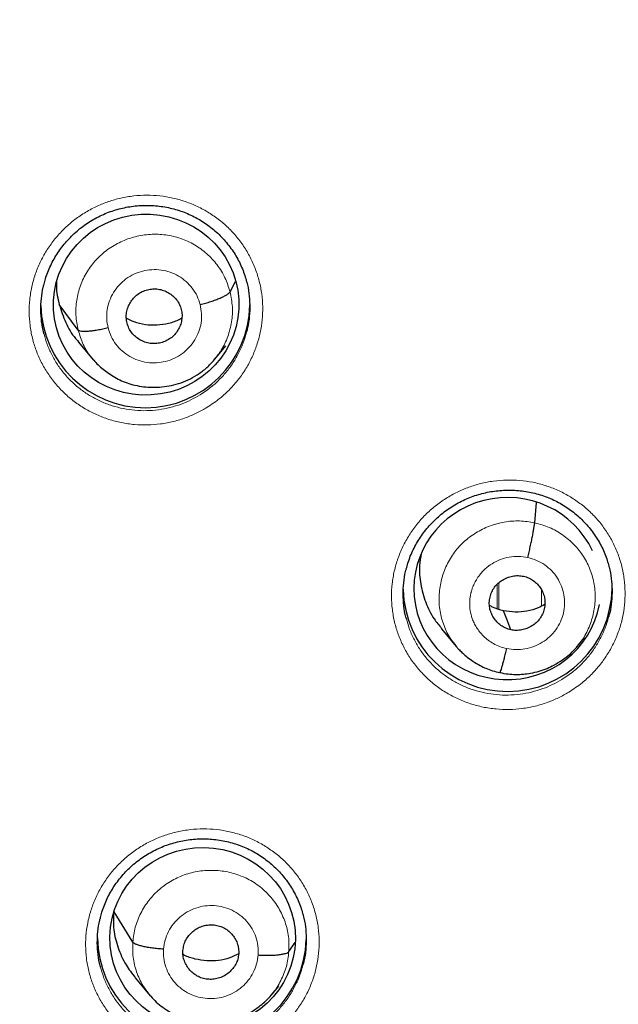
# Model space of a CAD drawing. Header units: millimetres. Extents: x 8 to 1465, y 12 to 1156.
# Tile 68 of 168: x 617 to 626, y 1072 to 1088. Entities that reach past the tile are written whole.
import ezdxf

# ---------------------------------------------------------------- set-up
doc = ezdxf.new("R2010")
doc.units = ezdxf.units.MM

msp = doc.modelspace()

# ---------------------------------------------------------------- linework, layer by layer
at = {"color": 7, "linetype": 'Continuous', "lineweight": 30}
for p, q in [((620.023, 1083.515), (620.114, 1083.685)), ((617.552, 1082.891), (617.244, 1083.307)), ((618.347, 1083.007), (618.347, 1083.007)), ((617.553, 1082.701), (617.8, 1082.406)), ((619.774, 1082.419), (619.953, 1082.636)), ((624.981, 1079.755), (625.011, 1080.089)), ((623.461, 1078.033), (623.707, 1077.738)), ((625.679, 1077.749), (625.788, 1077.883)), ((625.682, 1077.762), (625.675, 1077.753)), ((618.44, 1072.93), (618.136, 1073.421)), ((620.98, 1072.775), (621.081, 1072.925)), ((618.478, 1072.35), (618.724, 1072.055)), ((620.697, 1072.071), (620.814, 1072.212))]:
    msp.add_line(p, q, dxfattribs=at)
at = {"color": 252, "linetype": 'Continuous', "lineweight": 0}
msp.add_line((624.37, 1078.358), (624.37, 1078.755), dxfattribs=at)
at = {"color": 7, "linetype": 'Continuous', "lineweight": 30, "flags": 128}
msp.add_lwpolyline([(624.592, 1078.014), (624.527, 1078.188), (624.475, 1078.324)], dxfattribs=at)
at = {"color": 7, "linetype": 'Continuous', "lineweight": 30}
for centre, start, end in [((618.644, 1083.329), 181.2621, 359.1612), ((624.539, 1078.71), 181.3509, 359.1607), ((619.563, 1073.023), 180.8418, 358.2595)]:
    msp.add_arc(centre, 1.7, start, end, dxfattribs=at)
for centre, major_axis, ratio in [((618.658, 1083.308), (1.506, 0.084), 0.97664), ((619.577, 1072.997), (1.509, -0.024), 0.976184)]:
    msp.add_ellipse(centre, major_axis=major_axis, ratio=ratio, dxfattribs=at)
for start_param, end_param in [(0.400069, 3.203453), (3.203453, 6.08194)]:
    msp.add_ellipse((624.536, 1078.685), major_axis=(1.521, 0.039), ratio=0.974245, start_param=start_param, end_param=end_param, dxfattribs=at)
at = {"color": 252, "linetype": 'Continuous', "lineweight": 0}
for points, knots in [([(586.116, 1123.851), (587.508, 1123.816), (590.291, 1123.746), (594.434, 1123.182), (598.512, 1122.287), (602.492, 1121.035), (606.345, 1119.444), (610.038, 1117.525), (613.545, 1115.292), (616.837, 1112.764), (619.888, 1109.961), (622.675, 1106.903), (625.176, 1103.616), (627.371, 1100.124), (629.243, 1096.456), (630.777, 1092.64), (631.961, 1088.705), (632.789, 1084.683), (633.239, 1080.606), (633.356, 1076.897), (633.16, 1074.567), (633.078, 1073.598)], [0, 0, 0, 0, 0.053445, 0.106889, 0.160334, 0.213779, 0.267223, 0.320668, 0.374113, 0.427557, 0.481002, 0.534447, 0.587891, 0.641336, 0.694781, 0.748225, 0.80167, 0.855115, 0.908559, 0.962004, 1, 1, 1, 1]), ([(619.651, 1081.636), (619.723, 1081.684), (619.854, 1081.772), (620.022, 1081.928), (620.162, 1082.089), (620.284, 1082.264), (620.384, 1082.452), (620.462, 1082.648), (620.518, 1082.852), (620.55, 1083.061), (620.558, 1083.272), (620.542, 1083.482), (620.502, 1083.688), (620.439, 1083.888), (620.354, 1084.081), (620.247, 1084.261), (620.12, 1084.429), (619.974, 1084.582), (619.812, 1084.718), (619.635, 1084.834), (619.446, 1084.931), (619.247, 1085.005), (619.04, 1085.057), (618.829, 1085.087), (618.615, 1085.092), (618.401, 1085.074), (618.195, 1085.033), (617.999, 1084.972), (617.81, 1084.891), (617.627, 1084.787), (617.454, 1084.662), (617.295, 1084.519), (617.154, 1084.359), (617.032, 1084.185), (616.93, 1083.998), (616.85, 1083.802), (616.793, 1083.598), (616.759, 1083.39), (616.75, 1083.179), (616.764, 1082.969), (616.802, 1082.763), (616.864, 1082.562), (616.948, 1082.369), (617.054, 1082.187), (617.18, 1082.018), (617.324, 1081.865), (617.485, 1081.728), (617.661, 1081.61), (617.849, 1081.513), (618.048, 1081.436), (618.254, 1081.383), (618.466, 1081.352), (618.68, 1081.345), (618.893, 1081.362), (619.104, 1081.402), (619.301, 1081.463), (619.485, 1081.54), (619.595, 1081.604), (619.651, 1081.636)], [0, 0, 0, 0, 0.0217752, 0.0396849, 0.0576519, 0.0755615, 0.0934533, 0.1114022, 0.1292939, 0.147162, 0.1650872, 0.1829553, 0.2008046, 0.2187108, 0.2365601, 0.2544035, 0.2723037, 0.2901472, 0.3080003, 0.3259102, 0.3437634, 0.3616374, 0.3795684, 0.3974425, 0.4153397, 0.4332938, 0.451191, 0.4680082, 0.4848254, 0.5027245, 0.5206807, 0.5385798, 0.5564797, 0.5744367, 0.5923365, 0.610221, 0.6281626, 0.646047, 0.6639083, 0.6818266, 0.6996878, 0.7175336, 0.7354363, 0.7532822, 0.771127, 0.7890287, 0.8068736, 0.8247324, 0.842648, 0.8605069, 0.8783884, 0.8963268, 0.9142084, 0.9321116, 0.9500717, 0.9679749, 0.9839875, 1, 1, 1, 1]), ([(617.552, 1082.891), (617.536, 1082.972), (617.504, 1083.133), (617.521, 1083.38), (617.582, 1083.62), (617.689, 1083.844), (617.839, 1084.043), (618.026, 1084.21), (618.242, 1084.336), (618.478, 1084.42), (618.726, 1084.459), (618.977, 1084.45), (619.22, 1084.392), (619.447, 1084.288), (619.649, 1084.142), (619.817, 1083.96), (619.95, 1083.75), (619.998, 1083.593), (620.023, 1083.515)], [0, 0, 0, 0, 0.062591, 0.125095, 0.187627, 0.250136, 0.312637, 0.375086, 0.437502, 0.5, 0.562498, 0.624914, 0.687362, 0.749864, 0.812373, 0.874905, 0.93741, 1, 1, 1, 1]), ([(618.039, 1082.929), (618.029, 1082.978), (618.01, 1083.076), (618.02, 1083.226), (618.056, 1083.371), (618.122, 1083.507), (618.213, 1083.628), (618.326, 1083.729), (618.456, 1083.807), (618.6, 1083.858), (618.75, 1083.881), (618.902, 1083.875), (619.05, 1083.839), (619.188, 1083.776), (619.31, 1083.688), (619.412, 1083.577), (619.491, 1083.45), (619.521, 1083.355), (619.537, 1083.308)], [0, 0, 0, 0, 0.0625025, 0.1250046, 0.187506, 0.2500051, 0.3125055, 0.3750035, 0.4375048, 0.500002, 0.5625018, 0.6250006, 0.6875026, 0.750002, 0.8125035, 0.8750005, 0.937502, 1, 1, 1, 1]), ([(620.023, 1083.515), (620.039, 1083.434), (620.071, 1083.273), (620.054, 1083.026), (619.992, 1082.787), (619.898, 1082.579), (619.806, 1082.466), (619.767, 1082.418)], [0, 0, 0, 0, 0.210837, 0.421384, 0.632023, 0.842587, 1, 1, 1, 1]), ([(619.537, 1083.308), (619.546, 1083.259), (619.565, 1083.161), (619.556, 1083.011), (619.519, 1082.866), (619.453, 1082.73), (619.362, 1082.609), (619.25, 1082.508), (619.119, 1082.43), (618.975, 1082.379), (618.825, 1082.356), (618.673, 1082.362), (618.525, 1082.397), (618.388, 1082.461), (618.265, 1082.549), (618.163, 1082.659), (618.084, 1082.787), (618.054, 1082.882), (618.039, 1082.929)], [0, 0, 0, 0, 0.062502, 0.125004, 0.187505, 0.250006, 0.312505, 0.375006, 0.437504, 0.500003, 0.5625, 0.625, 0.687498, 0.749998, 0.812496, 0.874997, 0.937498, 1, 1, 1, 1]), ([(619.535, 1081.839), (619.486, 1081.811), (619.387, 1081.754), (619.223, 1081.684), (619.046, 1081.629), (618.858, 1081.593), (618.667, 1081.578), (618.475, 1081.584), (618.286, 1081.611), (618.102, 1081.659), (617.924, 1081.727), (617.756, 1081.814), (617.598, 1081.919), (617.454, 1082.042), (617.325, 1082.179), (617.212, 1082.33), (617.118, 1082.493), (617.044, 1082.659), (617.012, 1082.774), (616.996, 1082.828)], [0, 0, 0, 0, 0.053626, 0.107252, 0.16722, 0.227378, 0.287345, 0.34722, 0.407285, 0.467159, 0.526961, 0.586952, 0.646753, 0.706502, 0.76644, 0.826188, 0.885936, 0.945874, 1, 1, 1, 1]), ([(617.791, 1082.421), (617.782, 1082.431), (617.716, 1082.5), (617.627, 1082.657), (617.577, 1082.813), (617.552, 1082.891)], [0, 0, 0, 0, 0.075068, 0.537214, 1, 1, 1, 1]), ([(620.29, 1082.864), (620.28, 1082.825), (620.255, 1082.725), (620.191, 1082.57), (620.102, 1082.402), (619.993, 1082.245), (619.867, 1082.101), (619.717, 1081.961), (619.6, 1081.882), (619.535, 1081.839)], [0, 0, 0, 0, 0.093512, 0.239551, 0.385125, 0.53086, 0.677062, 0.822798, 1, 1, 1, 1]), ([(625.537, 1076.999), (625.61, 1077.047), (625.742, 1077.135), (625.911, 1077.29), (626.052, 1077.45), (626.174, 1077.625), (626.276, 1077.811), (626.356, 1078.007), (626.413, 1078.211), (626.446, 1078.419), (626.455, 1078.629), (626.441, 1078.839), (626.402, 1079.045), (626.34, 1079.245), (626.256, 1079.437), (626.15, 1079.618), (626.025, 1079.787), (625.88, 1079.94), (625.719, 1080.076), (625.543, 1080.193), (625.355, 1080.29), (625.156, 1080.366), (624.95, 1080.419), (624.738, 1080.449), (624.524, 1080.455), (624.31, 1080.438), (624.104, 1080.399), (623.907, 1080.338), (623.717, 1080.258), (623.534, 1080.155), (623.36, 1080.031), (623.2, 1079.889), (623.058, 1079.73), (622.935, 1079.556), (622.831, 1079.37), (622.751, 1079.175), (622.692, 1078.971), (622.657, 1078.764), (622.646, 1078.553), (622.66, 1078.344), (622.696, 1078.137), (622.757, 1077.937), (622.84, 1077.744), (622.944, 1077.562), (623.069, 1077.393), (623.212, 1077.239), (623.372, 1077.101), (623.547, 1076.983), (623.735, 1076.885), (623.933, 1076.807), (624.139, 1076.753), (624.35, 1076.721), (624.564, 1076.713), (624.778, 1076.729), (624.989, 1076.768), (625.187, 1076.828), (625.371, 1076.905), (625.482, 1076.968), (625.537, 1076.999)], [0, 0, 0, 0, 0.021838, 0.0397488, 0.0577169, 0.0756276, 0.0935096, 0.1114489, 0.1293308, 0.1471828, 0.1650917, 0.1829437, 0.2007774, 0.218668, 0.2365017, 0.254337, 0.2722291, 0.2900645, 0.3079204, 0.3258331, 0.3436892, 0.3615758, 0.3795193, 0.397406, 0.41532, 0.4332911, 0.4512051, 0.4680617, 0.4849184, 0.5028119, 0.5207623, 0.5386556, 0.5565502, 0.5745019, 0.5923964, 0.6102685, 0.6281977, 0.6460698, 0.6639142, 0.6818157, 0.6996602, 0.7174921, 0.7353809, 0.753213, 0.7710529, 0.7889497, 0.8067898, 0.8246548, 0.8425766, 0.8604417, 0.8783379, 0.896291, 0.9141872, 0.932107, 0.9500839, 0.9680036, 0.9840018, 1, 1, 1, 1]), ([(623.703, 1077.752), (623.672, 1077.789), (623.589, 1077.888), (623.498, 1078.08), (623.431, 1078.317), (623.417, 1078.563), (623.45, 1078.807), (623.529, 1079.042), (623.652, 1079.258), (623.817, 1079.445), (624.016, 1079.597), (624.241, 1079.708), (624.483, 1079.774), (624.734, 1079.796), (624.899, 1079.769), (624.981, 1079.755)], [0, 0, 0, 0, 0.045821, 0.125353, 0.204815, 0.284235, 0.363762, 0.44329, 0.522714, 0.602178, 0.68171, 0.761251, 0.840821, 0.920358, 1, 1, 1, 1]), ([(624.981, 1079.755), (625.061, 1079.733), (625.222, 1079.689), (625.438, 1079.564), (625.628, 1079.404), (625.781, 1079.21), (625.893, 1078.99), (625.958, 1078.752), (625.973, 1078.506), (625.94, 1078.261), (625.858, 1078.029), (625.771, 1077.859), (625.698, 1077.78), (625.682, 1077.762)], [0, 0, 0, 0, 0.097299, 0.194473, 0.291687, 0.388864, 0.48603, 0.583111, 0.68014, 0.7773, 0.874461, 0.971495, 1, 1, 1, 1]), ([(624.521, 1077.71), (624.483, 1077.719), (624.41, 1077.738), (624.31, 1077.786), (624.222, 1077.844), (624.147, 1077.909), (624.084, 1077.979), (624.033, 1078.051), (623.993, 1078.123), (623.955, 1078.215), (623.928, 1078.323), (623.921, 1078.421), (623.923, 1078.486), (623.926, 1078.524), (623.931, 1078.557), (623.936, 1078.587), (623.942, 1078.612), (623.948, 1078.638), (623.958, 1078.671), (623.976, 1078.719), (624.003, 1078.78), (624.044, 1078.853), (624.087, 1078.912), (624.125, 1078.956), (624.152, 1078.984), (624.181, 1079.012), (624.213, 1079.039), (624.248, 1079.065), (624.314, 1079.109), (624.418, 1079.161), (624.564, 1079.201), (624.717, 1079.216), (624.818, 1079.199), (624.868, 1079.19)], [0, 0, 0, 0, 0.048248, 0.094096, 0.137701, 0.179087, 0.218236, 0.255128, 0.289767, 0.322171, 0.380175, 0.42916, 0.446247, 0.461902, 0.476129, 0.488926, 0.500293, 0.508128, 0.522669, 0.543924, 0.571889, 0.606541, 0.64782, 0.663049, 0.679004, 0.695684, 0.713092, 0.731235, 0.750118, 0.811544, 0.873653, 0.936407, 1, 1, 1, 1]), ([(624.868, 1079.19), (624.917, 1079.177), (625.014, 1079.149), (625.146, 1079.074), (625.26, 1078.977), (625.353, 1078.859), (625.421, 1078.726), (625.461, 1078.582), (625.471, 1078.433), (625.452, 1078.284), (625.403, 1078.142), (625.327, 1078.012), (625.227, 1077.898), (625.106, 1077.806), (624.97, 1077.738), (624.823, 1077.699), (624.671, 1077.686), (624.571, 1077.702), (624.521, 1077.71)], [0, 0, 0, 0, 0.062499, 0.125002, 0.187498, 0.249998, 0.312496, 0.374997, 0.437499, 0.5, 0.562504, 0.625002, 0.687502, 0.750001, 0.812501, 0.874998, 0.937501, 1, 1, 1, 1]), ([(624.398, 1078.781), (624.398, 1078.762), (624.398, 1078.619), (624.398, 1078.475), (624.398, 1078.349)], [0, 0, 0, 0, 0.130349, 1, 1, 1, 1]), ([(625.093, 1078.399), (625.093, 1078.409), (625.093, 1078.496), (625.093, 1078.582), (625.093, 1078.659)], [0, 0, 0, 0, 0.110966, 1, 1, 1, 1]), ([(625.421, 1077.205), (625.372, 1077.176), (625.273, 1077.12), (625.108, 1077.051), (624.931, 1076.997), (624.742, 1076.962), (624.551, 1076.948), (624.359, 1076.955), (624.17, 1076.983), (623.986, 1077.031), (623.809, 1077.1), (623.641, 1077.188), (623.484, 1077.293), (623.341, 1077.416), (623.213, 1077.554), (623.101, 1077.705), (623.009, 1077.868), (622.937, 1078.031), (622.906, 1078.142), (622.892, 1078.193)], [0, 0, 0, 0, 0.053762, 0.107524, 0.167756, 0.228179, 0.28841, 0.348544, 0.408868, 0.469001, 0.529033, 0.589254, 0.649285, 0.709224, 0.769353, 0.829291, 0.889195, 0.94929, 1, 1, 1, 1]), ([(626.185, 1078.233), (626.174, 1078.192), (626.147, 1078.089), (626.081, 1077.932), (625.991, 1077.765), (625.882, 1077.609), (625.755, 1077.465), (625.604, 1077.326), (625.486, 1077.248), (625.421, 1077.205)], [0, 0, 0, 0, 0.099102, 0.244098, 0.388632, 0.533416, 0.678665, 0.823451, 1, 1, 1, 1]), ([(620.57, 1071.332), (620.641, 1071.379), (620.771, 1071.466), (620.939, 1071.621), (621.079, 1071.781), (621.201, 1071.955), (621.301, 1072.142), (621.38, 1072.338), (621.436, 1072.541), (621.468, 1072.749), (621.477, 1072.958), (621.462, 1073.167), (621.422, 1073.373), (621.36, 1073.573), (621.275, 1073.765), (621.168, 1073.945), (621.041, 1074.113), (620.896, 1074.266), (620.734, 1074.401), (620.558, 1074.518), (620.369, 1074.614), (620.17, 1074.689), (619.963, 1074.741), (619.751, 1074.771), (619.537, 1074.776), (619.323, 1074.759), (619.117, 1074.718), (618.92, 1074.657), (618.731, 1074.577), (618.548, 1074.474), (618.375, 1074.349), (618.216, 1074.207), (618.075, 1074.048), (617.952, 1073.874), (617.85, 1073.689), (617.77, 1073.493), (617.713, 1073.29), (617.678, 1073.083), (617.668, 1072.873), (617.682, 1072.664), (617.72, 1072.458), (617.781, 1072.258), (617.865, 1072.066), (617.97, 1071.884), (618.096, 1071.716), (618.24, 1071.562), (618.4, 1071.425), (618.576, 1071.307), (618.764, 1071.21), (618.963, 1071.133), (619.169, 1071.079), (619.381, 1071.049), (619.595, 1071.041), (619.809, 1071.058), (620.02, 1071.097), (620.218, 1071.158), (620.403, 1071.236), (620.514, 1071.3), (620.57, 1071.332)], [0, 0, 0, 0, 0.021475, 0.0393684, 0.057319, 0.0752123, 0.0930822, 0.1110091, 0.1288789, 0.1467292, 0.1646365, 0.1824868, 0.2003301, 0.2182302, 0.2360736, 0.2539254, 0.2718341, 0.2896861, 0.3075584, 0.3254875, 0.3433599, 0.3612555, 0.3792081, 0.3971037, 0.4150153, 0.4329841, 0.4508957, 0.4677363, 0.484577, 0.502456, 0.5203918, 0.5382707, 0.5561505, 0.5740874, 0.591967, 0.6098299, 0.6277498, 0.6456126, 0.6634591, 0.6813625, 0.699209, 0.7170534, 0.7349546, 0.752799, 0.7706563, 0.7885705, 0.8064279, 0.8243076, 0.8422442, 0.860124, 0.8780258, 0.8959846, 0.9138864, 0.9318003, 0.9497713, 0.9676851, 0.9838426, 1, 1, 1, 1]), ([(618.44, 1072.93), (618.45, 1073.011), (618.471, 1073.174), (618.564, 1073.405), (618.697, 1073.614), (618.87, 1073.795), (619.074, 1073.939), (619.304, 1074.041), (619.549, 1074.096), (619.799, 1074.103), (620.047, 1074.065), (620.282, 1073.981), (620.495, 1073.852), (620.677, 1073.685), (620.822, 1073.484), (620.924, 1073.261), (620.985, 1073.021), (620.982, 1072.857), (620.98, 1072.775)], [0, 0, 0, 0, 0.062591, 0.125095, 0.187626, 0.250136, 0.312637, 0.375086, 0.437502, 0.5, 0.562498, 0.624914, 0.687362, 0.749864, 0.812373, 0.874905, 0.93741, 1, 1, 1, 1]), ([(618.94, 1072.815), (618.947, 1072.864), (618.959, 1072.962), (619.015, 1073.102), (619.096, 1073.23), (619.201, 1073.339), (619.325, 1073.426), (619.464, 1073.489), (619.612, 1073.523), (619.764, 1073.528), (619.914, 1073.505), (620.057, 1073.452), (620.186, 1073.374), (620.296, 1073.272), (620.385, 1073.151), (620.446, 1073.015), (620.482, 1072.87), (620.481, 1072.77), (620.48, 1072.721)], [0, 0, 0, 0, 0.062503, 0.125005, 0.187506, 0.250005, 0.312506, 0.375004, 0.437505, 0.500002, 0.562502, 0.625001, 0.687503, 0.750002, 0.812504, 0.875, 0.937502, 1, 1, 1, 1]), ([(618.717, 1072.07), (618.678, 1072.12), (618.588, 1072.235), (618.497, 1072.444), (618.435, 1072.684), (618.439, 1072.848), (618.44, 1072.93)], [0, 0, 0, 0, 0.2047646, 0.4697978, 0.7347157, 1, 1, 1, 1]), ([(620.48, 1072.721), (620.474, 1072.671), (620.461, 1072.573), (620.405, 1072.433), (620.324, 1072.305), (620.22, 1072.196), (620.095, 1072.109), (619.957, 1072.047), (619.808, 1072.012), (619.656, 1072.007), (619.506, 1072.031), (619.364, 1072.083), (619.235, 1072.161), (619.124, 1072.263), (619.036, 1072.384), (618.974, 1072.52), (618.938, 1072.666), (618.939, 1072.765), (618.94, 1072.815)], [0, 0, 0, 0, 0.062498, 0.125, 0.187496, 0.249998, 0.312497, 0.374999, 0.437498, 0.499998, 0.562495, 0.624996, 0.687494, 0.749995, 0.812494, 0.874995, 0.937497, 1, 1, 1, 1]), ([(620.98, 1072.775), (620.97, 1072.693), (620.95, 1072.53), (620.853, 1072.302), (620.77, 1072.151), (620.709, 1072.087), (620.705, 1072.084)], [0, 0, 0, 0, 0.326572, 0.652694, 0.978959, 1, 1, 1, 1]), ([(620.454, 1071.538), (620.405, 1071.51), (620.305, 1071.452), (620.14, 1071.383), (619.962, 1071.328), (619.773, 1071.292), (619.582, 1071.277), (619.391, 1071.284), (619.202, 1071.311), (619.017, 1071.359), (618.839, 1071.427), (618.671, 1071.514), (618.514, 1071.619), (618.37, 1071.742), (618.241, 1071.879), (618.129, 1072.029), (618.035, 1072.192), (617.962, 1072.357), (617.93, 1072.47), (617.915, 1072.523)], [0, 0, 0, 0, 0.054082, 0.108164, 0.168134, 0.228294, 0.288264, 0.348185, 0.408297, 0.468218, 0.528067, 0.588106, 0.647954, 0.707722, 0.76768, 0.827447, 0.887165, 0.947073, 1, 1, 1, 1]), ([(621.209, 1072.559), (621.198, 1072.519), (621.173, 1072.418), (621.108, 1072.263), (621.019, 1072.096), (620.91, 1071.94), (620.784, 1071.797), (620.635, 1071.659), (620.518, 1071.581), (620.454, 1071.538)], [0, 0, 0, 0, 0.0958902, 0.2418847, 0.3874141, 0.5331474, 0.6793474, 0.8250818, 1, 1, 1, 1])]:
    msp.add_open_spline(points, degree=3, knots=knots, dxfattribs=at)
at = {"color": 7, "linetype": 'Continuous', "lineweight": 30}
for points, knots in [([(586.116, 1119.959), (586.224, 1119.958), (586.538, 1119.958), (587.058, 1119.95), (587.677, 1119.934), (588.295, 1119.909), (588.912, 1119.875), (589.53, 1119.833), (590.146, 1119.784), (590.762, 1119.725), (591.377, 1119.659), (591.991, 1119.584), (592.603, 1119.501), (593.215, 1119.41), (593.825, 1119.311), (594.434, 1119.203), (595.041, 1119.088), (595.647, 1118.964), (596.251, 1118.832), (596.853, 1118.692), (597.453, 1118.544), (598.051, 1118.388), (598.646, 1118.223), (599.239, 1118.051), (599.83, 1117.871), (600.418, 1117.683), (601.004, 1117.488), (601.587, 1117.284), (602.167, 1117.072), (602.744, 1116.853), (603.317, 1116.626), (603.888, 1116.392), (604.455, 1116.149), (605.019, 1115.899), (605.579, 1115.642), (606.136, 1115.377), (606.689, 1115.105), (607.238, 1114.825), (607.783, 1114.538), (608.324, 1114.244), (608.861, 1113.942), (609.394, 1113.633), (609.922, 1113.318), (610.446, 1112.995), (610.965, 1112.665), (611.48, 1112.328), (611.99, 1111.984), (612.495, 1111.634), (612.995, 1111.276), (613.49, 1110.912), (613.98, 1110.542), (614.465, 1110.165), (614.944, 1109.781), (615.419, 1109.391), (615.887, 1108.995), (616.35, 1108.592), (616.808, 1108.183), (617.259, 1107.769), (617.705, 1107.348), (618.145, 1106.921), (618.579, 1106.488), (619.007, 1106.05), (619.429, 1105.606), (619.845, 1105.156), (620.254, 1104.701), (620.657, 1104.24), (621.053, 1103.774), (621.443, 1103.302), (621.826, 1102.826), (622.203, 1102.344), (622.573, 1101.857), (622.936, 1101.366), (623.292, 1100.869), (623.641, 1100.368), (623.984, 1099.862), (624.319, 1099.352), (624.647, 1098.837), (624.968, 1098.318), (625.281, 1097.795), (625.587, 1097.267), (625.886, 1096.736), (626.178, 1096.2), (626.461, 1095.66), (626.738, 1095.117), (627.007, 1094.57), (627.268, 1094.02), (627.521, 1093.466), (627.767, 1092.909), (628.005, 1092.348), (628.235, 1091.785), (628.457, 1091.218), (628.671, 1090.649), (628.878, 1090.076), (629.076, 1089.501), (629.267, 1088.923), (629.449, 1088.343), (629.623, 1087.761), (629.789, 1087.176), (629.947, 1086.589), (630.097, 1085.999), (630.238, 1085.408), (630.371, 1084.815), (630.496, 1084.221), (630.613, 1083.624), (630.721, 1083.027), (630.821, 1082.427), (630.913, 1081.827), (630.996, 1081.225), (631.071, 1080.623), (631.137, 1080.019), (631.183, 1079.552), (631.205, 1079.287), (631.21, 1079.223)], [0, 0, 0, 0, 0.00481, 0.013996, 0.023183, 0.03237, 0.041556, 0.050743, 0.05993, 0.069116, 0.078303, 0.087489, 0.096676, 0.105863, 0.115049, 0.124236, 0.133423, 0.142609, 0.151796, 0.160983, 0.17017, 0.179356, 0.188543, 0.19773, 0.206917, 0.216104, 0.22529, 0.234477, 0.243664, 0.252851, 0.262038, 0.271225, 0.280412, 0.289599, 0.298786, 0.307973, 0.31716, 0.326347, 0.335534, 0.344721, 0.353909, 0.363096, 0.372283, 0.38147, 0.390658, 0.399845, 0.409032, 0.41822, 0.427407, 0.436595, 0.445782, 0.45497, 0.464157, 0.473345, 0.482533, 0.49172, 0.500908, 0.510096, 0.519284, 0.528472, 0.537659, 0.546847, 0.556035, 0.565223, 0.574411, 0.583599, 0.592788, 0.601976, 0.611164, 0.620352, 0.62954, 0.638729, 0.647917, 0.657105, 0.666294, 0.675482, 0.684671, 0.693859, 0.703048, 0.712237, 0.721425, 0.730614, 0.739803, 0.748991, 0.75818, 0.767369, 0.776558, 0.785747, 0.794936, 0.804125, 0.813314, 0.822503, 0.831692, 0.840881, 0.85007, 0.859259, 0.868448, 0.877637, 0.886827, 0.896016, 0.905205, 0.914394, 0.923584, 0.932773, 0.941962, 0.951152, 0.960341, 0.96953, 0.97872, 0.987909, 0.997098, 1, 1, 1, 1]), ([(616.996, 1083.642), (617.004, 1083.67), (617.02, 1083.736), (617.056, 1083.838), (617.103, 1083.946), (617.157, 1084.05), (617.218, 1084.15), (617.287, 1084.246), (617.362, 1084.338), (617.444, 1084.425), (617.533, 1084.507), (617.627, 1084.582), (617.726, 1084.651), (617.829, 1084.712), (617.936, 1084.766), (618.046, 1084.813), (618.159, 1084.851), (618.274, 1084.881), (618.391, 1084.903), (618.51, 1084.918), (618.63, 1084.924), (618.75, 1084.922), (618.871, 1084.912), (618.99, 1084.894), (619.107, 1084.867), (619.221, 1084.832), (619.332, 1084.79), (619.439, 1084.74), (619.541, 1084.683), (619.639, 1084.619), (619.733, 1084.548), (619.823, 1084.47), (619.907, 1084.386), (619.985, 1084.295), (620.056, 1084.2), (620.12, 1084.1), (620.176, 1083.997), (620.224, 1083.891), (620.263, 1083.786), (620.282, 1083.715), (620.291, 1083.681)], [0, 0, 0, 0, 0.019615, 0.0462199, 0.0726326, 0.0988119, 0.1250684, 0.151496, 0.1780757, 0.2047775, 0.2315622, 0.2583847, 0.2851832, 0.311911, 0.3385307, 0.3650152, 0.3913152, 0.4175449, 0.4439576, 0.4705348, 0.4972421, 0.5240371, 0.5508729, 0.5776882, 0.6044375, 0.6310868, 0.657614, 0.6839543, 0.7101046, 0.736417, 0.7629489, 0.7896599, 0.8164973, 0.8433992, 0.870287, 0.8970829, 0.923727, 0.9501705, 0.9763691, 1, 1, 1, 1]), ([(616.996, 1082.828), (616.994, 1082.834), (616.974, 1082.899), (616.955, 1083.03), (616.94, 1083.217), (616.95, 1083.405), (616.969, 1083.548), (616.992, 1083.626), (616.997, 1083.643)], [0, 0, 0, 0, 0.021434, 0.249448, 0.478191, 0.706206, 0.934533, 1, 1, 1, 1]), ([(617.201, 1083.677), (617.2, 1083.655), (617.191, 1083.53), (617.22, 1083.407), (617.244, 1083.307)], [0, 0, 0, 0, 0.1797576, 1, 1, 1, 1]), ([(618.347, 1083.007), (618.341, 1083.036), (618.33, 1083.093), (618.337, 1083.181), (618.36, 1083.266), (618.399, 1083.346), (618.451, 1083.417), (618.517, 1083.477), (618.593, 1083.523), (618.677, 1083.553), (618.765, 1083.566), (618.854, 1083.563), (618.941, 1083.541), (619.021, 1083.503), (619.093, 1083.451), (619.154, 1083.387), (619.202, 1083.313), (619.22, 1083.258), (619.229, 1083.23)], [0, 0, 0, 0, 0.062616, 0.12509, 0.187744, 0.250477, 0.313046, 0.375341, 0.437603, 0.499999, 0.562394, 0.624657, 0.686952, 0.749521, 0.812255, 0.874909, 0.937384, 1, 1, 1, 1]), ([(620.291, 1083.683), (620.292, 1083.68), (620.312, 1083.618), (620.331, 1083.491), (620.348, 1083.304), (620.339, 1083.115), (620.32, 1082.968), (620.296, 1082.886), (620.29, 1082.864)], [0, 0, 0, 0, 0.0102571, 0.2370044, 0.4639964, 0.6917147, 0.9187076, 1, 1, 1, 1]), ([(619.537, 1083.308), (619.566, 1083.315), (619.625, 1083.331), (619.711, 1083.358), (619.791, 1083.385), (619.863, 1083.414), (619.924, 1083.442), (619.972, 1083.469), (620.007, 1083.494), (620.018, 1083.508), (620.023, 1083.515)], [0, 0, 0, 0, 0.123769, 0.248401, 0.373757, 0.499407, 0.625025, 0.750527, 0.875617, 1, 1, 1, 1]), ([(617.244, 1083.307), (617.275, 1083.209), (617.338, 1083.015), (617.453, 1082.813), (617.541, 1082.722), (617.557, 1082.704)], [0, 0, 0, 0, 0.448554, 0.896489, 1, 1, 1, 1]), ([(619.238, 1083.087), (619.226, 1083.08), (619.16, 1083.039), (619.023, 1082.998), (618.835, 1082.966), (618.644, 1082.975), (618.474, 1083.015), (618.376, 1083.065), (618.335, 1083.086)], [0, 0, 0, 0, 0.044097, 0.245956, 0.447817, 0.649248, 0.850786, 1, 1, 1, 1]), ([(619.229, 1083.23), (619.234, 1083.201), (619.245, 1083.144), (619.238, 1083.055), (619.215, 1082.97), (619.177, 1082.891), (619.124, 1082.819), (619.058, 1082.759), (618.982, 1082.714), (618.898, 1082.684), (618.81, 1082.671), (618.721, 1082.674), (618.634, 1082.696), (618.554, 1082.734), (618.482, 1082.785), (618.421, 1082.849), (618.373, 1082.923), (618.355, 1082.979), (618.347, 1083.007)], [0, 0, 0, 0, 0.062616, 0.12509, 0.187745, 0.250479, 0.313047, 0.375343, 0.437604, 0.5, 0.562395, 0.624658, 0.686954, 0.749522, 0.812255, 0.87491, 0.937384, 1, 1, 1, 1]), ([(618.039, 1082.929), (618.009, 1082.922), (617.95, 1082.908), (617.865, 1082.891), (617.784, 1082.879), (617.712, 1082.871), (617.651, 1082.868), (617.603, 1082.871), (617.568, 1082.878), (617.557, 1082.887), (617.552, 1082.891)], [0, 0, 0, 0, 0.126275, 0.251704, 0.376546, 0.500865, 0.624925, 0.749291, 0.874254, 1, 1, 1, 1]), ([(617.789, 1082.42), (617.811, 1082.395), (617.855, 1082.345), (617.936, 1082.273), (618.024, 1082.204), (618.12, 1082.139), (618.228, 1082.08), (618.347, 1082.031), (618.477, 1081.993), (618.616, 1081.969), (618.763, 1081.959), (618.916, 1081.965), (619.072, 1081.99), (619.227, 1082.034), (619.38, 1082.098), (619.526, 1082.186), (619.664, 1082.294), (619.742, 1082.383), (619.781, 1082.428)], [0, 0, 0, 0, 0.046541, 0.093356, 0.141979, 0.193502, 0.247601, 0.304284, 0.363637, 0.425714, 0.490512, 0.557845, 0.626882, 0.697565, 0.77005, 0.844568, 0.921229, 1, 1, 1, 1]), ([(622.891, 1079.005), (622.899, 1079.037), (622.918, 1079.106), (622.955, 1079.211), (623.002, 1079.318), (623.057, 1079.422), (623.119, 1079.522), (623.188, 1079.617), (623.264, 1079.709), (623.347, 1079.795), (623.436, 1079.876), (623.53, 1079.951), (623.63, 1080.019), (623.733, 1080.08), (623.841, 1080.134), (623.951, 1080.18), (624.064, 1080.217), (624.179, 1080.247), (624.296, 1080.269), (624.415, 1080.283), (624.535, 1080.289), (624.655, 1080.287), (624.776, 1080.276), (624.894, 1080.257), (625.011, 1080.23), (625.125, 1080.195), (625.236, 1080.152), (625.343, 1080.102), (625.445, 1080.045), (625.542, 1079.981), (625.636, 1079.909), (625.725, 1079.831), (625.808, 1079.746), (625.886, 1079.656), (625.956, 1079.561), (626.02, 1079.461), (626.075, 1079.358), (626.123, 1079.251), (626.16, 1079.149), (626.178, 1079.081), (626.186, 1079.051)], [0, 0, 0, 0, 0.021938, 0.048521, 0.074911, 0.101065, 0.127298, 0.153702, 0.180259, 0.206939, 0.233704, 0.260509, 0.287293, 0.314009, 0.340618, 0.367093, 0.393387, 0.419614, 0.446025, 0.4726, 0.499305, 0.5261, 0.552937, 0.579756, 0.606512, 0.63317, 0.65971, 0.686065, 0.712226, 0.738547, 0.765087, 0.791803, 0.818645, 0.84555, 0.872439, 0.899235, 0.92588, 0.952325, 0.978524, 1, 1, 1, 1]), ([(624.868, 1079.19), (624.875, 1079.219), (624.889, 1079.278), (624.909, 1079.368), (624.927, 1079.455), (624.944, 1079.536), (624.958, 1079.61), (624.969, 1079.672), (624.977, 1079.723), (624.98, 1079.745), (624.981, 1079.755)], [0, 0, 0, 0, 0.1239416, 0.2486738, 0.374001, 0.4994947, 0.6249162, 0.7503199, 0.8754607, 1, 1, 1, 1]), ([(623.134, 1079.255), (623.123, 1079.191), (623.095, 1079.026), (623.117, 1078.756), (623.198, 1078.46), (623.316, 1078.215), (623.424, 1078.087), (623.466, 1078.037)], [0, 0, 0, 0, 0.148193, 0.382491, 0.616916, 0.851547, 1, 1, 1, 1]), ([(622.892, 1078.193), (622.889, 1078.202), (622.868, 1078.271), (622.849, 1078.404), (622.835, 1078.592), (622.846, 1078.779), (622.866, 1078.918), (622.888, 1078.993), (622.892, 1079.007)], [0, 0, 0, 0, 0.0349244, 0.262626, 0.4910555, 0.7187573, 0.946823, 1, 1, 1, 1]), ([(626.186, 1079.053), (626.188, 1079.047), (626.208, 1078.981), (626.228, 1078.851), (626.243, 1078.664), (626.233, 1078.476), (626.214, 1078.332), (626.19, 1078.252), (626.185, 1078.233)], [0, 0, 0, 0, 0.02302, 0.249098, 0.475404, 0.702435, 0.928741, 1, 1, 1, 1]), ([(624.592, 1078.014), (624.564, 1078.022), (624.507, 1078.038), (624.43, 1078.084), (624.364, 1078.142), (624.309, 1078.211), (624.269, 1078.289), (624.245, 1078.373), (624.239, 1078.46), (624.25, 1078.547), (624.279, 1078.631), (624.323, 1078.707), (624.382, 1078.773), (624.454, 1078.826), (624.534, 1078.866), (624.62, 1078.891), (624.709, 1078.9), (624.768, 1078.89), (624.797, 1078.886)], [0, 0, 0, 0, 0.062616, 0.125104, 0.18777, 0.250506, 0.313067, 0.375349, 0.4376, 0.49999, 0.562384, 0.624642, 0.686929, 0.749492, 0.812228, 0.874893, 0.937381, 1, 1, 1, 1]), ([(624.797, 1078.886), (624.825, 1078.878), (624.883, 1078.862), (624.959, 1078.816), (625.026, 1078.758), (625.08, 1078.689), (625.12, 1078.611), (625.145, 1078.527), (625.15, 1078.439), (625.139, 1078.353), (625.111, 1078.269), (625.066, 1078.193), (625.007, 1078.127), (624.936, 1078.074), (624.856, 1078.034), (624.77, 1078.009), (624.68, 1078), (624.622, 1078.009), (624.592, 1078.014)], [0, 0, 0, 0, 0.0626166, 0.1251039, 0.18777, 0.2505064, 0.3130675, 0.375349, 0.4376003, 0.4999909, 0.5623844, 0.6246422, 0.686929, 0.7494923, 0.8122284, 0.8748938, 0.9373816, 1, 1, 1, 1]), ([(625.146, 1078.425), (625.11, 1078.406), (625.019, 1078.357), (624.855, 1078.314), (624.664, 1078.293), (624.538, 1078.314), (624.475, 1078.324)], [0, 0, 0, 0, 0.173987, 0.449653, 0.724539, 1, 1, 1, 1]), ([(624.475, 1078.324), (624.413, 1078.339), (624.332, 1078.359), (624.261, 1078.402), (624.245, 1078.412)], [0, 0, 0, 0, 0.768039, 1, 1, 1, 1]), ([(623.698, 1077.75), (623.701, 1077.746), (623.709, 1077.736), (623.729, 1077.714), (623.763, 1077.678), (623.814, 1077.628), (623.886, 1077.565), (623.981, 1077.496), (624.083, 1077.435), (624.19, 1077.384), (624.297, 1077.345), (624.374, 1077.327), (624.414, 1077.317)], [0, 0, 0, 0, 0.019071, 0.056644, 0.106692, 0.194089, 0.305759, 0.441959, 0.6028, 0.723853, 0.856129, 1, 1, 1, 1]), ([(624.414, 1077.318), (624.458, 1077.309), (624.544, 1077.292), (624.673, 1077.285), (624.795, 1077.29), (624.922, 1077.307), (625.051, 1077.338), (625.178, 1077.383), (625.306, 1077.443), (625.429, 1077.517), (625.539, 1077.604), (625.624, 1077.685), (625.669, 1077.737), (625.688, 1077.761)], [0, 0, 0, 0, 0.095236, 0.185785, 0.271904, 0.353702, 0.456072, 0.55081, 0.637883, 0.754061, 0.853058, 0.934981, 1, 1, 1, 1]), ([(624.521, 1077.71), (624.514, 1077.681), (624.5, 1077.623), (624.481, 1077.545), (624.462, 1077.475), (624.446, 1077.415), (624.432, 1077.367), (624.421, 1077.333), (624.416, 1077.323), (624.414, 1077.319)], [0, 0, 0, 0, 0.147178, 0.293122, 0.438906, 0.584791, 0.730623, 0.876239, 1, 1, 1, 1]), ([(617.915, 1073.333), (617.922, 1073.362), (617.939, 1073.429), (617.976, 1073.531), (618.022, 1073.639), (618.076, 1073.742), (618.138, 1073.842), (618.206, 1073.938), (618.282, 1074.029), (618.365, 1074.116), (618.453, 1074.197), (618.547, 1074.272), (618.646, 1074.34), (618.75, 1074.401), (618.857, 1074.455), (618.967, 1074.501), (619.08, 1074.539), (619.194, 1074.569), (619.311, 1074.591), (619.43, 1074.606), (619.55, 1074.612), (619.671, 1074.61), (619.791, 1074.6), (619.91, 1074.581), (620.027, 1074.554), (620.141, 1074.52), (620.252, 1074.478), (620.359, 1074.428), (620.461, 1074.371), (620.559, 1074.307), (620.653, 1074.236), (620.743, 1074.158), (620.826, 1074.074), (620.904, 1073.984), (620.975, 1073.889), (621.039, 1073.79), (621.095, 1073.687), (621.143, 1073.581), (621.182, 1073.476), (621.201, 1073.406), (621.21, 1073.373)], [0, 0, 0, 0, 0.020282, 0.04687, 0.073262, 0.099416, 0.125644, 0.152044, 0.178597, 0.205273, 0.232032, 0.258829, 0.285601, 0.312302, 0.338893, 0.365348, 0.391619, 0.417825, 0.444216, 0.470772, 0.49746, 0.524238, 0.55106, 0.577866, 0.60461, 0.631259, 0.657789, 0.684138, 0.710297, 0.736618, 0.763156, 0.789873, 0.816717, 0.843625, 0.87052, 0.897326, 0.923982, 0.95044, 0.976655, 1, 1, 1, 1]), ([(617.915, 1072.523), (617.913, 1072.53), (617.892, 1072.596), (617.873, 1072.727), (617.859, 1072.914), (617.869, 1073.101), (617.888, 1073.242), (617.911, 1073.318), (617.916, 1073.334)], [0, 0, 0, 0, 0.0259315, 0.253975, 0.4827459, 0.7107888, 0.9390418, 1, 1, 1, 1]), ([(618.125, 1073.386), (618.124, 1073.302), (618.121, 1073.116), (618.194, 1072.836), (618.311, 1072.569), (618.428, 1072.42), (618.481, 1072.352)], [0, 0, 0, 0, 0.222997, 0.496529, 0.77018, 1, 1, 1, 1]), ([(621.21, 1073.375), (621.211, 1073.371), (621.231, 1073.308), (621.251, 1073.18), (621.266, 1072.994), (621.257, 1072.807), (621.238, 1072.661), (621.215, 1072.58), (621.209, 1072.559)], [0, 0, 0, 0, 0.014588, 0.241336, 0.468164, 0.695716, 0.922544, 1, 1, 1, 1]), ([(619.257, 1072.795), (619.26, 1072.824), (619.268, 1072.882), (619.302, 1072.964), (619.351, 1073.038), (619.413, 1073.102), (619.485, 1073.154), (619.566, 1073.191), (619.653, 1073.211), (619.742, 1073.214), (619.83, 1073.2), (619.913, 1073.17), (619.988, 1073.123), (620.053, 1073.063), (620.105, 1072.992), (620.142, 1072.913), (620.165, 1072.827), (620.164, 1072.769), (620.164, 1072.74)], [0, 0, 0, 0, 0.062616, 0.12509, 0.187744, 0.250477, 0.313046, 0.375342, 0.437604, 0.499999, 0.562395, 0.624657, 0.686953, 0.749522, 0.812255, 0.87491, 0.937384, 1, 1, 1, 1]), ([(618.94, 1072.815), (618.91, 1072.817), (618.849, 1072.821), (618.761, 1072.831), (618.679, 1072.844), (618.605, 1072.859), (618.542, 1072.875), (618.492, 1072.893), (618.456, 1072.912), (618.445, 1072.924), (618.44, 1072.93)], [0, 0, 0, 0, 0.126271, 0.251701, 0.376545, 0.500865, 0.624926, 0.749293, 0.874257, 1, 1, 1, 1]), ([(620.164, 1072.74), (620.16, 1072.711), (620.152, 1072.653), (620.118, 1072.571), (620.069, 1072.497), (620.008, 1072.433), (619.935, 1072.381), (619.854, 1072.344), (619.767, 1072.324), (619.678, 1072.321), (619.59, 1072.335), (619.507, 1072.365), (619.432, 1072.412), (619.368, 1072.472), (619.316, 1072.543), (619.278, 1072.622), (619.255, 1072.708), (619.256, 1072.766), (619.257, 1072.795)], [0, 0, 0, 0, 0.062616, 0.12509, 0.187745, 0.250478, 0.313047, 0.375343, 0.437605, 0.5, 0.562396, 0.624658, 0.686954, 0.749523, 0.812256, 0.87491, 0.937384, 1, 1, 1, 1]), ([(620.164, 1072.741), (620.116, 1072.717), (620.011, 1072.664), (619.833, 1072.626), (619.642, 1072.618), (619.455, 1072.651), (619.324, 1072.69), (619.265, 1072.727), (619.259, 1072.731)], [0, 0, 0, 0, 0.170524, 0.371755, 0.573417, 0.775081, 0.976314, 1, 1, 1, 1]), ([(620.48, 1072.721), (620.511, 1072.719), (620.572, 1072.716), (620.66, 1072.716), (620.742, 1072.718), (620.815, 1072.724), (620.878, 1072.733), (620.928, 1072.745), (620.964, 1072.758), (620.975, 1072.769), (620.98, 1072.775)], [0, 0, 0, 0, 0.123773, 0.248405, 0.37376, 0.499408, 0.625026, 0.750526, 0.875615, 1, 1, 1, 1]), ([(618.712, 1072.072), (618.74, 1072.04), (618.798, 1071.974), (618.901, 1071.886), (619.019, 1071.805), (619.152, 1071.734), (619.299, 1071.675), (619.455, 1071.633), (619.615, 1071.611), (619.774, 1071.608), (619.929, 1071.625), (620.078, 1071.661), (620.219, 1071.713), (620.349, 1071.78), (620.463, 1071.855), (620.56, 1071.932), (620.642, 1072.008), (620.686, 1072.059), (620.706, 1072.083)], [0, 0, 0, 0, 0.056319, 0.115602, 0.178163, 0.244308, 0.314299, 0.386275, 0.457016, 0.526441, 0.594608, 0.661648, 0.727589, 0.792354, 0.852697, 0.906976, 0.955826, 1, 1, 1, 1])]:
    msp.add_open_spline(points, degree=3, knots=knots, dxfattribs=at)

doc.saveas('drawing.dxf')
